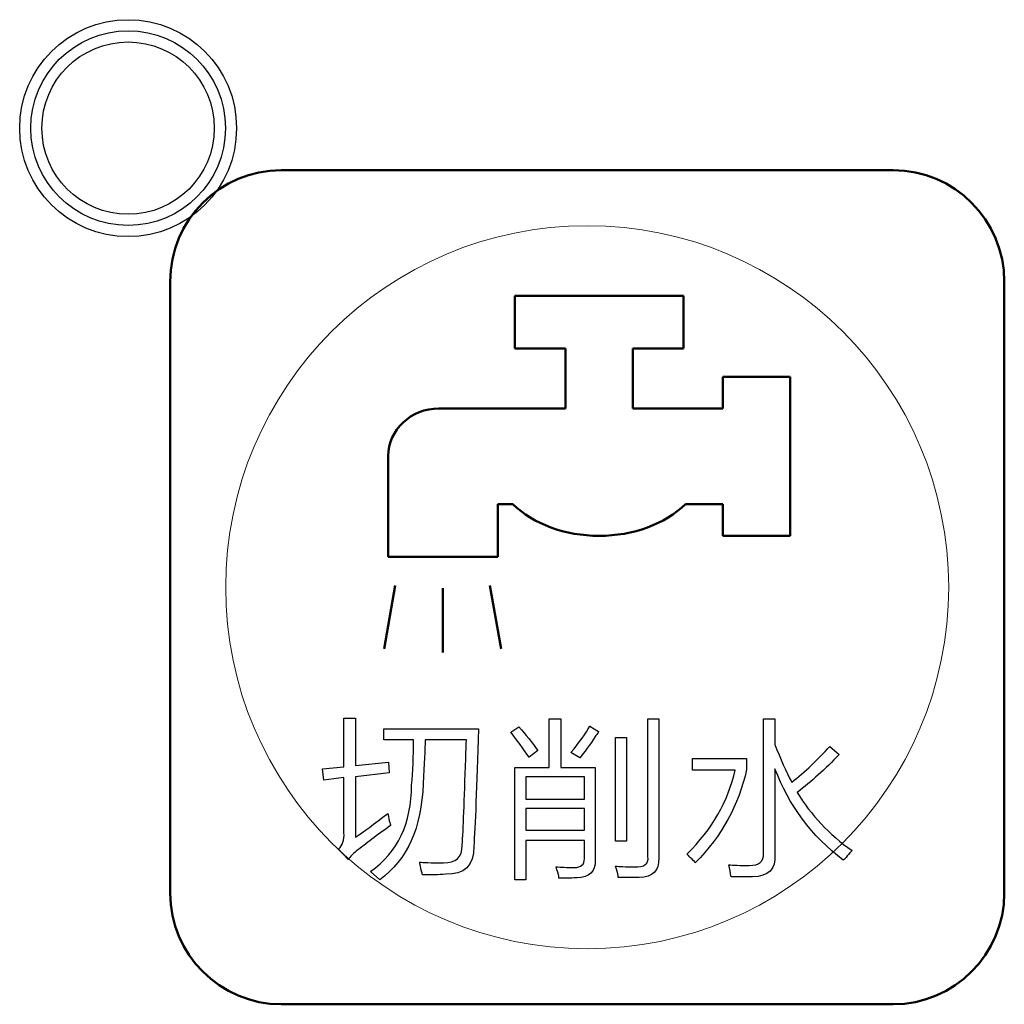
# Model space of a CAD drawing. Header units: millimetres. Extents: x 6964 to 8548, y -230 to 508.
# Tile 87 of 137: x 7286 to 7304, y 192 to 210. Entities that reach past the tile are written whole.
import ezdxf

# ---------------------------------------------------------------- set-up
doc = ezdxf.new("R2010")
doc.units = ezdxf.units.MM
doc.header["$LTSCALE"] = 3
doc.layers.add('layer 1', color=7, linetype='Continuous')

msp = doc.modelspace()

# ---------------------------------------------------------------- linework, layer by layer
at = {"layer": 'layer 1'}
for points, knots in [([(7290.263, 208.005), (7290.263, 209.082), (7289.39, 209.955), (7288.313, 209.955), (7288.313, 209.955), (7287.236, 209.955), (7286.363, 209.082), (7286.363, 208.005), (7286.363, 208.005), (7286.363, 206.928), (7287.236, 206.055), (7288.313, 206.055), (7288.313, 206.055), (7289.39, 206.055), (7290.263, 206.928), (7290.263, 208.005)], [0, 0, 0, 0, 0.2, 0.2, 0.2, 0.2, 0.4, 0.4, 0.4, 0.4, 0.6, 0.6, 0.6, 0.6, 1, 1, 1, 1]), ([(7290.063, 208.005), (7290.063, 208.971), (7289.28, 209.755), (7288.313, 209.755), (7288.313, 209.755), (7287.347, 209.755), (7286.563, 208.971), (7286.563, 208.005), (7286.563, 208.005), (7286.563, 207.038), (7287.347, 206.255), (7288.313, 206.255), (7288.313, 206.255), (7289.28, 206.255), (7290.063, 207.038), (7290.063, 208.005)], [0, 0, 0, 0, 0.2, 0.2, 0.2, 0.2, 0.4, 0.4, 0.4, 0.4, 0.6, 0.6, 0.6, 0.6, 1, 1, 1, 1]), ([(7289.863, 208.005), (7289.863, 208.861), (7289.169, 209.555), (7288.313, 209.555), (7288.313, 209.555), (7287.457, 209.555), (7286.763, 208.861), (7286.763, 208.005), (7286.763, 208.005), (7286.763, 207.149), (7287.457, 206.455), (7288.313, 206.455), (7288.313, 206.455), (7289.169, 206.455), (7289.863, 207.149), (7289.863, 208.005)], [0, 0, 0, 0, 0.2, 0.2, 0.2, 0.2, 0.4, 0.4, 0.4, 0.4, 0.6, 0.6, 0.6, 0.6, 1, 1, 1, 1]), ([(7296.008, 194.722), (7296.089, 194.714), (7296.199, 194.71), (7296.337, 194.71), (7296.337, 194.71), (7296.458, 194.71), (7296.519, 194.763), (7296.519, 194.868)], [0.6111111, 0.6111111, 0.6111111, 0.6111111, 0.6666667, 0.6666667, 0.6666667, 0.6666667, 0.7222222, 0.7222222, 0.7222222, 0.7222222])]:
    msp.add_open_spline(points, degree=3, knots=knots, dxfattribs=at)
at = {"layer": 'layer 1', "lineweight": 50}
for points in [[(7289.068, 205.25), (7289.068, 206.35), (7289.968, 207.25), (7291.068, 207.25)], [(7291.068, 207.25), (7291.068, 207.25), (7302.069, 207.25), (7302.069, 207.25)], [(7302.069, 207.25), (7303.169, 207.25), (7304.068, 206.35), (7304.068, 205.25)], [(7289.068, 194.25), (7289.068, 194.25), (7289.068, 205.25), (7289.068, 205.25)], [(7304.068, 205.25), (7304.068, 205.25), (7304.068, 194.25), (7304.068, 194.25)], [(7295.266, 204.988), (7295.266, 204.988), (7298.302, 204.988), (7298.302, 204.988)], [(7295.266, 204.041), (7295.266, 204.041), (7295.266, 204.988), (7295.266, 204.988)], [(7298.302, 204.988), (7298.302, 204.988), (7298.302, 204.041), (7298.302, 204.041)], [(7296.177, 204.041), (7296.177, 204.041), (7295.266, 204.041), (7295.266, 204.041)], [(7296.177, 202.963), (7296.177, 202.963), (7296.177, 204.041), (7296.177, 204.041)], [(7298.302, 204.041), (7298.302, 204.041), (7297.391, 204.041), (7297.391, 204.041)], [(7297.391, 204.041), (7297.391, 204.041), (7297.391, 202.963), (7297.391, 202.963)], [(7299.006, 202.963), (7299.006, 202.963), (7299.006, 203.531), (7299.006, 203.531)], [(7299.006, 203.531), (7299.006, 203.531), (7300.22, 203.531), (7300.22, 203.531)], [(7300.22, 203.531), (7300.22, 203.531), (7300.22, 200.674), (7300.22, 200.674)], [(7292.991, 202.111), (7292.991, 202.581), (7293.399, 202.963), (7293.902, 202.963)], [(7293.902, 202.963), (7293.902, 202.963), (7293.925, 202.963), (7293.925, 202.963)], [(7293.925, 202.963), (7293.925, 202.963), (7294.962, 202.963), (7294.962, 202.963)], [(7294.962, 202.963), (7294.962, 202.963), (7296.177, 202.963), (7296.177, 202.963)], [(7297.391, 202.963), (7297.391, 202.963), (7299.006, 202.963), (7299.006, 202.963)], [(7292.991, 202.103), (7292.991, 202.103), (7292.991, 202.111), (7292.991, 202.111)], [(7292.991, 200.295), (7292.991, 200.295), (7292.991, 202.103), (7292.991, 202.103)], [(7295.233, 201.242), (7295.233, 201.242), (7294.962, 201.242), (7294.962, 201.242)], [(7294.962, 201.242), (7294.962, 201.242), (7294.962, 200.295), (7294.962, 200.295)], [(7299.006, 201.242), (7299.006, 201.242), (7298.334, 201.242), (7298.334, 201.242)], [(7299.006, 200.674), (7299.006, 200.674), (7299.006, 201.242), (7299.006, 201.242)], [(7300.22, 200.674), (7300.22, 200.674), (7299.006, 200.674), (7299.006, 200.674)], [(7294.962, 200.295), (7294.962, 200.295), (7292.991, 200.295), (7292.991, 200.295)], [(7293.117, 199.779), (7293.117, 199.779), (7292.917, 198.643), (7292.917, 198.643)], [(7293.97, 199.733), (7293.97, 199.733), (7293.97, 198.579), (7293.97, 198.579)], [(7294.82, 199.779), (7294.82, 199.779), (7295.02, 198.643), (7295.02, 198.643)], [(7291.068, 192.25), (7289.968, 192.25), (7289.068, 193.15), (7289.068, 194.25)], [(7304.068, 194.25), (7304.068, 193.15), (7303.169, 192.25), (7302.069, 192.25)], [(7302.069, 192.25), (7302.069, 192.25), (7291.068, 192.25), (7291.068, 192.25)]]:
    msp.add_open_spline(points, degree=3, dxfattribs=at)
at = {"layer": 'layer 1', "lineweight": 9}
for points, knots in [([(7303.068, 199.75), (7303.068, 203.34), (7300.158, 206.25), (7296.568, 206.25), (7296.568, 206.25), (7292.979, 206.25), (7290.068, 203.34), (7290.068, 199.75), (7290.068, 199.75), (7290.068, 196.16), (7292.979, 193.25), (7296.568, 193.25)], [0, 0, 0, 0, 0.2, 0.2, 0.2, 0.2, 0.4, 0.4, 0.4, 0.4, 0.6, 0.6, 0.6, 0.6]), ([(7296.008, 194.722), (7296.089, 194.714), (7296.199, 194.71), (7296.337, 194.71), (7296.337, 194.71), (7296.458, 194.71), (7296.519, 194.763), (7296.519, 194.868)], [0.6111111, 0.6111111, 0.6111111, 0.6111111, 0.6666667, 0.6666667, 0.6666667, 0.6666667, 0.7222222, 0.7222222, 0.7222222, 0.7222222])]:
    msp.add_open_spline(points, degree=3, knots=knots, dxfattribs=at)
at = {"layer": 'layer 1', "lineweight": 50}
msp.add_open_spline([(7298.334, 201.242), (7297.968, 200.885), (7297.394, 200.674), (7296.783, 200.674), (7296.783, 200.674), (7296.173, 200.674), (7295.598, 200.885), (7295.233, 201.242)], degree=3, knots=[0.42307692, 0.42307692, 0.42307692, 0.42307692, 0.46153846, 0.46153846, 0.46153846, 0.46153847, 0.5, 0.5, 0.5, 0.5], dxfattribs=at)
at = {"layer": 'layer 1', "lineweight": 9}
for points in [[(7296.568, 193.25), (7300.158, 193.25), (7303.068, 196.16), (7303.068, 199.75)], [(7292.195, 196.522), (7292.195, 196.522), (7292.195, 197.397), (7292.195, 197.397)], [(7292.195, 197.397), (7292.195, 197.397), (7292.402, 197.397), (7292.402, 197.397)], [(7292.402, 197.397), (7292.402, 197.397), (7292.402, 196.546), (7292.402, 196.546)], [(7295.194, 197.142), (7295.194, 197.142), (7295.34, 197.239), (7295.34, 197.239)], [(7295.34, 197.239), (7295.461, 197.102), (7295.575, 196.96), (7295.68, 196.814)], [(7295.886, 196.509), (7295.886, 196.509), (7295.886, 197.384), (7295.886, 197.384)], [(7295.886, 197.384), (7295.886, 197.384), (7296.092, 197.384), (7296.092, 197.384)], [(7296.092, 197.384), (7296.092, 197.384), (7296.092, 196.509), (7296.092, 196.509)], [(7296.276, 196.777), (7296.43, 196.964), (7296.544, 197.122), (7296.617, 197.252)], [(7296.617, 197.252), (7296.617, 197.252), (7296.774, 197.154), (7296.774, 197.154)], [(7297.661, 194.905), (7297.661, 194.905), (7297.661, 197.385), (7297.661, 197.385)], [(7297.661, 197.385), (7297.661, 197.385), (7297.856, 197.385), (7297.856, 197.385)], [(7297.856, 197.385), (7297.856, 197.385), (7297.856, 194.88), (7297.856, 194.88)], [(7299.738, 194.965), (7299.738, 194.965), (7299.738, 197.385), (7299.738, 197.385)], [(7299.738, 197.385), (7299.738, 197.385), (7299.944, 197.385), (7299.944, 197.385)], [(7299.944, 197.385), (7299.944, 197.385), (7299.944, 196.923), (7299.944, 196.923)], [(7292.911, 197.008), (7292.911, 197.008), (7292.911, 197.203), (7292.911, 197.203)], [(7292.911, 197.203), (7292.911, 197.203), (7294.614, 197.203), (7294.614, 197.203)], [(7294.614, 197.203), (7294.581, 196.149), (7294.553, 195.444), (7294.529, 195.087)], [(7295.522, 196.692), (7295.417, 196.846), (7295.307, 196.996), (7295.194, 197.142)], [(7296.726, 197.081), (7296.613, 196.911), (7296.515, 196.777), (7296.434, 196.68)], [(7296.774, 197.154), (7296.767, 197.138), (7296.751, 197.114), (7296.726, 197.081)], [(7293.447, 197.008), (7293.447, 197.008), (7292.911, 197.008), (7292.911, 197.008)], [(7293.41, 196.193), (7293.434, 196.437), (7293.447, 196.708), (7293.447, 197.008)], [(7293.653, 197.008), (7293.653, 196.838), (7293.641, 196.575), (7293.617, 196.218)], [(7294.395, 197.008), (7294.395, 197.008), (7293.653, 197.008), (7293.653, 197.008)], [(7294.383, 196.667), (7294.391, 196.838), (7294.395, 196.951), (7294.395, 197.008)], [(7297.079, 195.184), (7297.079, 195.184), (7297.079, 197.045), (7297.079, 197.045)], [(7297.079, 197.045), (7297.079, 197.045), (7297.274, 197.045), (7297.274, 197.045)], [(7297.274, 197.045), (7297.274, 197.045), (7297.274, 195.184), (7297.274, 195.184)], [(7299.944, 196.923), (7300.042, 196.664), (7300.143, 196.437), (7300.248, 196.242)], [(7300.248, 196.242), (7300.483, 196.429), (7300.711, 196.644), (7300.929, 196.887)], [(7300.929, 196.887), (7300.929, 196.887), (7301.1, 196.741), (7301.1, 196.741)], [(7295.68, 196.814), (7295.68, 196.814), (7295.522, 196.692), (7295.522, 196.692)], [(7296.434, 196.68), (7296.434, 196.68), (7296.276, 196.777), (7296.276, 196.777)], [(7301.1, 196.741), (7300.848, 196.481), (7300.597, 196.255), (7300.346, 196.06)], [(7292.402, 196.546), (7292.402, 196.546), (7292.998, 196.607), (7292.998, 196.607)], [(7292.998, 196.607), (7292.998, 196.607), (7293.01, 196.412), (7293.01, 196.412)], [(7294.322, 195.111), (7294.338, 195.387), (7294.359, 195.906), (7294.383, 196.667)], [(7298.461, 196.462), (7298.461, 196.462), (7298.461, 196.669), (7298.461, 196.669)], [(7298.461, 196.669), (7298.461, 196.669), (7299.434, 196.669), (7299.434, 196.669)], [(7299.434, 196.669), (7299.434, 196.669), (7299.434, 196.474), (7299.434, 196.474)], [(7291.806, 196.485), (7291.806, 196.485), (7292.195, 196.522), (7292.195, 196.522)], [(7291.831, 196.279), (7291.831, 196.279), (7291.806, 196.485), (7291.806, 196.485)], [(7293.01, 196.412), (7293.01, 196.412), (7292.402, 196.34), (7292.402, 196.34)], [(7295.268, 194.491), (7295.268, 194.491), (7295.268, 196.509), (7295.268, 196.509)], [(7295.268, 196.509), (7295.268, 196.509), (7295.886, 196.509), (7295.886, 196.509)], [(7296.092, 196.509), (7296.092, 196.509), (7296.714, 196.509), (7296.714, 196.509)], [(7296.714, 196.509), (7296.714, 196.509), (7296.714, 194.844), (7296.714, 194.844)], [(7298.364, 194.954), (7298.818, 195.4), (7299.105, 195.903), (7299.227, 196.462)], [(7299.227, 196.462), (7299.227, 196.462), (7298.461, 196.462), (7298.461, 196.462)], [(7299.434, 196.474), (7299.296, 195.834), (7298.988, 195.275), (7298.51, 194.796)], [(7301.172, 194.844), (7300.605, 195.274), (7300.196, 195.821), (7299.944, 196.485)], [(7299.944, 196.485), (7299.944, 196.485), (7299.944, 194.941), (7299.944, 194.941)], [(7292.195, 196.327), (7292.195, 196.327), (7291.831, 196.279), (7291.831, 196.279)], [(7292.195, 195.331), (7292.195, 195.331), (7292.195, 196.327), (7292.195, 196.327)], [(7292.402, 196.34), (7292.402, 196.34), (7292.402, 195.257), (7292.402, 195.257)], [(7292.669, 194.637), (7293.163, 194.986), (7293.41, 195.504), (7293.41, 196.193)], [(7293.617, 196.218), (7293.593, 195.423), (7293.333, 194.848), (7292.839, 194.491)], [(7295.462, 196.339), (7295.462, 196.339), (7295.462, 195.939), (7295.462, 195.939)], [(7296.519, 196.339), (7296.519, 196.339), (7295.462, 196.339), (7295.462, 196.339)], [(7296.519, 195.939), (7296.519, 195.939), (7296.519, 196.339), (7296.519, 196.339)], [(7300.346, 196.06), (7300.589, 195.655), (7300.917, 195.306), (7301.331, 195.014)], [(7295.462, 195.939), (7295.462, 195.939), (7296.519, 195.939), (7296.519, 195.939)], [(7292.402, 195.257), (7292.54, 195.347), (7292.734, 195.488), (7292.986, 195.683)], [(7292.986, 195.683), (7292.994, 195.651), (7293.002, 195.606), (7293.01, 195.549)], [(7295.462, 195.769), (7295.462, 195.769), (7295.462, 195.379), (7295.462, 195.379)], [(7296.519, 195.769), (7296.519, 195.769), (7295.462, 195.769), (7295.462, 195.769)], [(7296.519, 195.379), (7296.519, 195.379), (7296.519, 195.769), (7296.519, 195.769)], [(7293.034, 195.464), (7292.791, 195.294), (7292.585, 195.14), (7292.414, 195.002)], [(7293.01, 195.549), (7293.026, 195.509), (7293.034, 195.48), (7293.034, 195.464)], [(7292.098, 195.038), (7292.171, 195.112), (7292.203, 195.209), (7292.195, 195.331)], [(7295.462, 195.379), (7295.462, 195.379), (7296.519, 195.379), (7296.519, 195.379)], [(7293.982, 194.795), (7294.208, 194.787), (7294.322, 194.892), (7294.322, 195.111)], [(7296.519, 195.196), (7296.519, 195.196), (7295.462, 195.196), (7295.462, 195.196)], [(7295.462, 195.196), (7295.462, 195.196), (7295.462, 194.491), (7295.462, 194.491)], [(7296.519, 194.868), (7296.519, 194.868), (7296.519, 195.196), (7296.519, 195.196)], [(7297.274, 195.184), (7297.274, 195.184), (7297.079, 195.184), (7297.079, 195.184)], [(7292.268, 194.856), (7292.268, 194.856), (7292.098, 195.038), (7292.098, 195.038)], [(7292.414, 195.002), (7292.357, 194.953), (7292.309, 194.905), (7292.268, 194.856)], [(7294.529, 195.087), (7294.529, 194.746), (7294.359, 194.58), (7294.018, 194.588)], [(7298.425, 194.881), (7298.4, 194.913), (7298.38, 194.938), (7298.364, 194.954)], [(7299.483, 194.746), (7299.661, 194.747), (7299.746, 194.82), (7299.738, 194.965)], [(7299.944, 194.941), (7299.96, 194.682), (7299.827, 194.548), (7299.543, 194.54)], [(7301.331, 195.014), (7301.306, 194.99), (7301.278, 194.958), (7301.245, 194.917)], [(7293.568, 194.734), (7293.56, 194.767), (7293.556, 194.791), (7293.556, 194.807)], [(7293.556, 194.807), (7293.613, 194.799), (7293.754, 194.795), (7293.982, 194.795)], [(7296.714, 194.844), (7296.714, 194.633), (7296.604, 194.527), (7296.385, 194.527)], [(7297.418, 194.723), (7297.597, 194.714), (7297.678, 194.775), (7297.661, 194.905)], [(7297.856, 194.88), (7297.864, 194.654), (7297.747, 194.536), (7297.503, 194.528)], [(7298.51, 194.796), (7298.494, 194.821), (7298.465, 194.849), (7298.425, 194.881)], [(7299.154, 194.54), (7299.146, 194.613), (7299.134, 194.686), (7299.117, 194.759)], [(7299.117, 194.759), (7299.191, 194.751), (7299.312, 194.747), (7299.483, 194.746)], [(7301.245, 194.917), (7301.213, 194.877), (7301.189, 194.852), (7301.172, 194.844)], [(7292.839, 194.491), (7292.839, 194.491), (7292.669, 194.637), (7292.669, 194.637)], [(7293.604, 194.576), (7293.597, 194.617), (7293.584, 194.67), (7293.568, 194.734)], [(7294.018, 194.588), (7293.897, 194.58), (7293.759, 194.576), (7293.604, 194.576)], [(7296.057, 194.552), (7296.049, 194.592), (7296.033, 194.649), (7296.008, 194.722)], [(7297.126, 194.564), (7297.118, 194.605), (7297.102, 194.661), (7297.078, 194.734)], [(7297.078, 194.734), (7297.143, 194.726), (7297.256, 194.723), (7297.418, 194.723)], [(7295.462, 194.491), (7295.462, 194.491), (7295.268, 194.491), (7295.268, 194.491)], [(7296.057, 194.516), (7296.057, 194.523), (7296.057, 194.536), (7296.057, 194.552)], [(7296.385, 194.527), (7296.32, 194.52), (7296.211, 194.516), (7296.057, 194.516)], [(7297.126, 194.528), (7297.126, 194.536), (7297.126, 194.548), (7297.126, 194.564)], [(7297.503, 194.528), (7297.406, 194.528), (7297.28, 194.528), (7297.126, 194.528)], [(7299.543, 194.54), (7299.414, 194.54), (7299.284, 194.54), (7299.154, 194.54)]]:
    msp.add_open_spline(points, degree=3, dxfattribs=at)
at = {"layer": 'layer 1'}
for points in [[(7292.195, 196.522), (7292.195, 196.522), (7292.195, 197.397), (7292.195, 197.397)], [(7292.195, 197.397), (7292.195, 197.397), (7292.402, 197.397), (7292.402, 197.397)], [(7292.402, 197.397), (7292.402, 197.397), (7292.402, 196.546), (7292.402, 196.546)], [(7295.194, 197.142), (7295.194, 197.142), (7295.34, 197.239), (7295.34, 197.239)], [(7295.34, 197.239), (7295.461, 197.102), (7295.575, 196.96), (7295.68, 196.814)], [(7295.886, 196.509), (7295.886, 196.509), (7295.886, 197.384), (7295.886, 197.384)], [(7295.886, 197.384), (7295.886, 197.384), (7296.092, 197.384), (7296.092, 197.384)], [(7296.092, 197.384), (7296.092, 197.384), (7296.092, 196.509), (7296.092, 196.509)], [(7296.276, 196.777), (7296.43, 196.964), (7296.544, 197.122), (7296.617, 197.252)], [(7296.617, 197.252), (7296.617, 197.252), (7296.774, 197.154), (7296.774, 197.154)], [(7297.661, 194.905), (7297.661, 194.905), (7297.661, 197.385), (7297.661, 197.385)], [(7297.661, 197.385), (7297.661, 197.385), (7297.856, 197.385), (7297.856, 197.385)], [(7297.856, 197.385), (7297.856, 197.385), (7297.856, 194.88), (7297.856, 194.88)], [(7299.738, 194.965), (7299.738, 194.965), (7299.738, 197.385), (7299.738, 197.385)], [(7299.738, 197.385), (7299.738, 197.385), (7299.944, 197.385), (7299.944, 197.385)], [(7299.944, 197.385), (7299.944, 197.385), (7299.944, 196.923), (7299.944, 196.923)], [(7292.911, 197.008), (7292.911, 197.008), (7292.911, 197.203), (7292.911, 197.203)], [(7292.911, 197.203), (7292.911, 197.203), (7294.614, 197.203), (7294.614, 197.203)], [(7294.614, 197.203), (7294.581, 196.149), (7294.553, 195.444), (7294.529, 195.087)], [(7295.522, 196.692), (7295.417, 196.846), (7295.307, 196.996), (7295.194, 197.142)], [(7296.726, 197.081), (7296.613, 196.911), (7296.515, 196.777), (7296.434, 196.68)], [(7296.774, 197.154), (7296.767, 197.138), (7296.751, 197.114), (7296.726, 197.081)], [(7293.447, 197.008), (7293.447, 197.008), (7292.911, 197.008), (7292.911, 197.008)], [(7293.41, 196.193), (7293.434, 196.437), (7293.447, 196.708), (7293.447, 197.008)], [(7293.653, 197.008), (7293.653, 196.838), (7293.641, 196.575), (7293.617, 196.218)], [(7294.395, 197.008), (7294.395, 197.008), (7293.653, 197.008), (7293.653, 197.008)], [(7294.383, 196.667), (7294.391, 196.838), (7294.395, 196.951), (7294.395, 197.008)], [(7297.079, 195.184), (7297.079, 195.184), (7297.079, 197.045), (7297.079, 197.045)], [(7297.079, 197.045), (7297.079, 197.045), (7297.274, 197.045), (7297.274, 197.045)], [(7297.274, 197.045), (7297.274, 197.045), (7297.274, 195.184), (7297.274, 195.184)], [(7299.944, 196.923), (7300.042, 196.664), (7300.143, 196.437), (7300.248, 196.242)], [(7300.248, 196.242), (7300.483, 196.429), (7300.711, 196.644), (7300.929, 196.887)], [(7300.929, 196.887), (7300.929, 196.887), (7301.1, 196.741), (7301.1, 196.741)], [(7295.68, 196.814), (7295.68, 196.814), (7295.522, 196.692), (7295.522, 196.692)], [(7296.434, 196.68), (7296.434, 196.68), (7296.276, 196.777), (7296.276, 196.777)], [(7301.1, 196.741), (7300.848, 196.481), (7300.597, 196.255), (7300.346, 196.06)], [(7292.402, 196.546), (7292.402, 196.546), (7292.998, 196.607), (7292.998, 196.607)], [(7292.998, 196.607), (7292.998, 196.607), (7293.01, 196.412), (7293.01, 196.412)], [(7294.322, 195.111), (7294.338, 195.387), (7294.359, 195.906), (7294.383, 196.667)], [(7298.461, 196.462), (7298.461, 196.462), (7298.461, 196.669), (7298.461, 196.669)], [(7298.461, 196.669), (7298.461, 196.669), (7299.434, 196.669), (7299.434, 196.669)], [(7299.434, 196.669), (7299.434, 196.669), (7299.434, 196.474), (7299.434, 196.474)], [(7291.806, 196.485), (7291.806, 196.485), (7292.195, 196.522), (7292.195, 196.522)], [(7291.831, 196.279), (7291.831, 196.279), (7291.806, 196.485), (7291.806, 196.485)], [(7293.01, 196.412), (7293.01, 196.412), (7292.402, 196.34), (7292.402, 196.34)], [(7295.268, 194.491), (7295.268, 194.491), (7295.268, 196.509), (7295.268, 196.509)], [(7295.268, 196.509), (7295.268, 196.509), (7295.886, 196.509), (7295.886, 196.509)], [(7296.092, 196.509), (7296.092, 196.509), (7296.714, 196.509), (7296.714, 196.509)], [(7296.714, 196.509), (7296.714, 196.509), (7296.714, 194.844), (7296.714, 194.844)], [(7298.364, 194.954), (7298.818, 195.4), (7299.105, 195.903), (7299.227, 196.462)], [(7299.227, 196.462), (7299.227, 196.462), (7298.461, 196.462), (7298.461, 196.462)], [(7299.434, 196.474), (7299.296, 195.834), (7298.988, 195.275), (7298.51, 194.796)], [(7301.172, 194.844), (7300.605, 195.274), (7300.196, 195.821), (7299.944, 196.485)], [(7299.944, 196.485), (7299.944, 196.485), (7299.944, 194.941), (7299.944, 194.941)], [(7292.195, 196.327), (7292.195, 196.327), (7291.831, 196.279), (7291.831, 196.279)], [(7292.195, 195.331), (7292.195, 195.331), (7292.195, 196.327), (7292.195, 196.327)], [(7292.402, 196.34), (7292.402, 196.34), (7292.402, 195.257), (7292.402, 195.257)], [(7292.669, 194.637), (7293.163, 194.986), (7293.41, 195.504), (7293.41, 196.193)], [(7293.617, 196.218), (7293.593, 195.423), (7293.333, 194.848), (7292.839, 194.491)], [(7295.462, 196.339), (7295.462, 196.339), (7295.462, 195.939), (7295.462, 195.939)], [(7296.519, 196.339), (7296.519, 196.339), (7295.462, 196.339), (7295.462, 196.339)], [(7296.519, 195.939), (7296.519, 195.939), (7296.519, 196.339), (7296.519, 196.339)], [(7300.346, 196.06), (7300.589, 195.655), (7300.917, 195.306), (7301.331, 195.014)], [(7295.462, 195.939), (7295.462, 195.939), (7296.519, 195.939), (7296.519, 195.939)], [(7292.402, 195.257), (7292.54, 195.347), (7292.734, 195.488), (7292.986, 195.683)], [(7292.986, 195.683), (7292.994, 195.651), (7293.002, 195.606), (7293.01, 195.549)], [(7295.462, 195.769), (7295.462, 195.769), (7295.462, 195.379), (7295.462, 195.379)], [(7296.519, 195.769), (7296.519, 195.769), (7295.462, 195.769), (7295.462, 195.769)], [(7296.519, 195.379), (7296.519, 195.379), (7296.519, 195.769), (7296.519, 195.769)], [(7293.034, 195.464), (7292.791, 195.294), (7292.585, 195.14), (7292.414, 195.002)], [(7293.01, 195.549), (7293.026, 195.509), (7293.034, 195.48), (7293.034, 195.464)], [(7292.098, 195.038), (7292.171, 195.112), (7292.203, 195.209), (7292.195, 195.331)], [(7295.462, 195.379), (7295.462, 195.379), (7296.519, 195.379), (7296.519, 195.379)], [(7293.982, 194.795), (7294.208, 194.787), (7294.322, 194.892), (7294.322, 195.111)], [(7296.519, 195.196), (7296.519, 195.196), (7295.462, 195.196), (7295.462, 195.196)], [(7295.462, 195.196), (7295.462, 195.196), (7295.462, 194.491), (7295.462, 194.491)], [(7296.519, 194.868), (7296.519, 194.868), (7296.519, 195.196), (7296.519, 195.196)], [(7297.274, 195.184), (7297.274, 195.184), (7297.079, 195.184), (7297.079, 195.184)], [(7292.268, 194.856), (7292.268, 194.856), (7292.098, 195.038), (7292.098, 195.038)], [(7292.414, 195.002), (7292.357, 194.953), (7292.309, 194.905), (7292.268, 194.856)], [(7294.529, 195.087), (7294.529, 194.746), (7294.359, 194.58), (7294.018, 194.588)], [(7298.425, 194.881), (7298.4, 194.913), (7298.38, 194.938), (7298.364, 194.954)], [(7299.483, 194.746), (7299.661, 194.747), (7299.746, 194.82), (7299.738, 194.965)], [(7299.944, 194.941), (7299.96, 194.682), (7299.827, 194.548), (7299.543, 194.54)], [(7301.331, 195.014), (7301.306, 194.99), (7301.278, 194.958), (7301.245, 194.917)], [(7293.568, 194.734), (7293.56, 194.767), (7293.556, 194.791), (7293.556, 194.807)], [(7293.556, 194.807), (7293.613, 194.799), (7293.754, 194.795), (7293.982, 194.795)], [(7296.714, 194.844), (7296.714, 194.633), (7296.604, 194.527), (7296.385, 194.527)], [(7297.418, 194.723), (7297.597, 194.714), (7297.678, 194.775), (7297.661, 194.905)], [(7297.856, 194.88), (7297.864, 194.654), (7297.747, 194.536), (7297.503, 194.528)], [(7298.51, 194.796), (7298.494, 194.821), (7298.465, 194.849), (7298.425, 194.881)], [(7299.154, 194.54), (7299.146, 194.613), (7299.134, 194.686), (7299.117, 194.759)], [(7299.117, 194.759), (7299.191, 194.751), (7299.312, 194.747), (7299.483, 194.746)], [(7301.245, 194.917), (7301.213, 194.877), (7301.189, 194.852), (7301.172, 194.844)], [(7292.839, 194.491), (7292.839, 194.491), (7292.669, 194.637), (7292.669, 194.637)], [(7293.604, 194.576), (7293.597, 194.617), (7293.584, 194.67), (7293.568, 194.734)], [(7294.018, 194.588), (7293.897, 194.58), (7293.759, 194.576), (7293.604, 194.576)], [(7296.057, 194.552), (7296.049, 194.592), (7296.033, 194.649), (7296.008, 194.722)], [(7297.126, 194.564), (7297.118, 194.605), (7297.102, 194.661), (7297.078, 194.734)], [(7297.078, 194.734), (7297.143, 194.726), (7297.256, 194.723), (7297.418, 194.723)], [(7295.462, 194.491), (7295.462, 194.491), (7295.268, 194.491), (7295.268, 194.491)], [(7296.057, 194.516), (7296.057, 194.523), (7296.057, 194.536), (7296.057, 194.552)], [(7296.385, 194.527), (7296.32, 194.52), (7296.211, 194.516), (7296.057, 194.516)], [(7297.126, 194.528), (7297.126, 194.536), (7297.126, 194.548), (7297.126, 194.564)], [(7297.503, 194.528), (7297.406, 194.528), (7297.28, 194.528), (7297.126, 194.528)], [(7299.543, 194.54), (7299.414, 194.54), (7299.284, 194.54), (7299.154, 194.54)]]:
    msp.add_open_spline(points, degree=3, dxfattribs=at)

doc.saveas('drawing.dxf')
